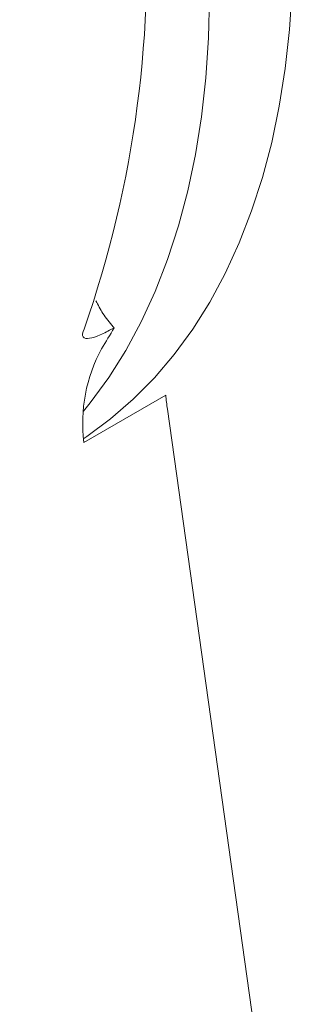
# Model space of a CAD drawing. Header units: inches. Extents: x 0.03 to 5.47, y 0.02 to 4.23.
# Tile 27 of 32: x 5.2129 to 5.2588, y 3.6949 to 3.8606. Entities that reach past the tile are written whole.
import ezdxf

# ---------------------------------------------------------------- set-up
doc = ezdxf.new("R2010")
doc.units = ezdxf.units.IN
doc.header["$LTSCALE"] = 0.5
doc.header["$MEASUREMENT"] = 0

msp = doc.modelspace()

# ---------------------------------------------------------------- linework, layer by layer
at = {"color": 7, "linetype": 'Continuous', "lineweight": 18}
for p, q in [((5.2285848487, 3.8086610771), (5.2287508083, 3.8087568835)), ((5.2287508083, 3.8087568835), (5.228601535, 3.8089271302)), ((5.2236873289, 3.7894713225), (5.2374759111, 3.7974313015)), ((5.2550830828, 3.6714823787), (5.2377433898, 3.795049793))]:
    msp.add_line(p, q, dxfattribs=at)
at = {"color": 7, "linetype": 'Continuous', "lineweight": 18, "flags": 128}
for points in [[(5.2236379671, 3.7901256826), (5.2241575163, 3.79047375), (5.2281733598, 3.7934329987), (5.2319738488, 3.7967251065), (5.2355508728, 3.8003430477), (5.2388967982, 3.8042791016), (5.2420044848, 3.8085248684), (5.2448673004, 3.8130712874), (5.2474791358, 3.8179086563), (5.2498344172, 3.823026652), (5.2519281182, 3.8284143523), (5.2537557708, 3.8340602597), (5.2553134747, 3.8399523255), (5.2565979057, 3.8460779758), (5.2576063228, 3.852424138), (5.2583365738, 3.8589772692), (5.2587871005, 3.8657233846)], [(5.2236146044, 3.7947068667), (5.2247546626, 3.7961150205), (5.2278623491, 3.8003607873), (5.2307251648, 3.8049072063), (5.2333370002, 3.8097445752), (5.2356922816, 3.8148625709), (5.2377859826, 3.8202502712), (5.2396136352, 3.8258961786), (5.2411713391, 3.8317882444), (5.2424557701, 3.8379138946), (5.2434641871, 3.8442600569), (5.2441944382, 3.8508131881), (5.2446449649, 3.8575593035), (5.2448148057, 3.8644840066)]]:
    msp.add_lwpolyline(points, dxfattribs=at)
at = {"color": 7, "linetype": 'Continuous', "lineweight": 18}
for centre, radius, start, end in [((5.0457023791, 3.8708088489), 0.1885827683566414, 340.722436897, 27.5810270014), ((5.15972836, 3.8472892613), 0.0790496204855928, 327.8608677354, 330.8271837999), ((5.2492283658, 3.7928121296), 0.0257586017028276, 151.1612876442, 187.4520695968), ((5.2801313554, 3.8010163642), 0.0428058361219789, 184.8042480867, 188.0123681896)]:
    msp.add_arc(centre, radius, start, end, dxfattribs=at)
for points, knots in [([(5.225693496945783, 3.813309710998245), (5.226066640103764, 3.812575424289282), (5.226876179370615, 3.810982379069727), (5.227997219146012, 3.809646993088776), (5.228601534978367, 3.808927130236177)], [0, 0, 0, 0, 0.4609327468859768, 1, 1, 1, 1]), ([(5.228584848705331, 3.808661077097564), (5.227807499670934, 3.808212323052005), (5.227084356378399, 3.807842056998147), (5.225750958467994, 3.807267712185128), (5.225137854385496, 3.807064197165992), (5.224140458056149, 3.806912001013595), (5.223745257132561, 3.806960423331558), (5.223362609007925, 3.807451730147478), (5.223394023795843, 3.807903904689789), (5.223711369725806, 3.808549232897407)], [0, 0, 0, 0, 0.2499999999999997, 0.2499999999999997, 0.4999999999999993, 0.4999999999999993, 0.749999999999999, 0.749999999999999, 1, 1, 1, 1])]:
    msp.add_open_spline(points, degree=3, knots=knots, dxfattribs=at)

doc.saveas('drawing.dxf')
